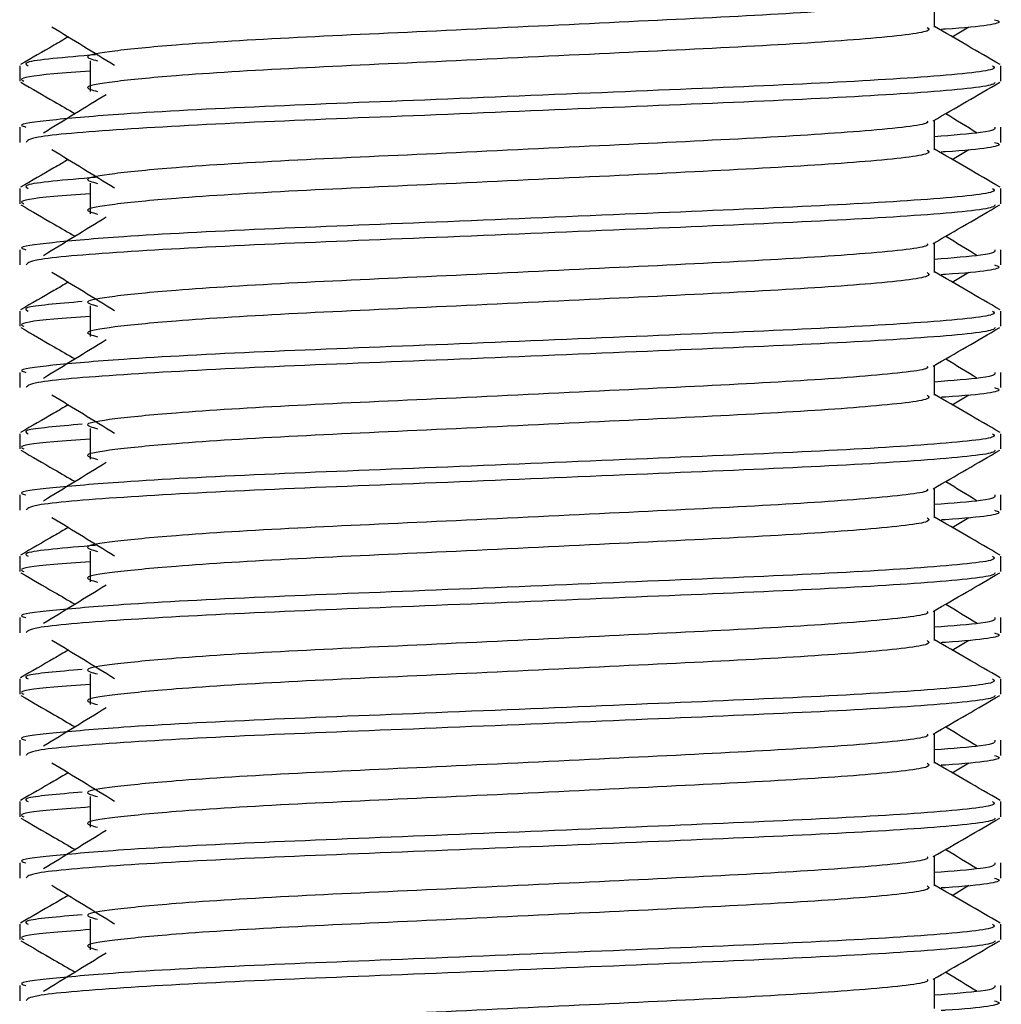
# Model space of a CAD drawing. Header units: millimetres. Extents: x 0 to 420, y 0 to 297.
# Tile 58 of 77: x 328.92 to 330.16, y 184.34 to 185.58. Entities that reach past the tile are written whole.
import ezdxf

# ---------------------------------------------------------------- set-up
doc = ezdxf.new("R2010")
doc.units = ezdxf.units.MM

msp = doc.modelspace()

# ---------------------------------------------------------------- linework, layer by layer
at = {"color": 7, "linetype": 'Continuous', "lineweight": 25}
for p, q in [((330.07251, 185.57133), (330.07251, 185.60897)), ((330.09477, 185.55925), (330.11543, 185.5719)), ((328.92114, 185.52292), (328.92114, 185.50367)), ((329.01002, 185.5293), (329.01002, 185.49071)), ((330.15606, 185.50367), (330.15606, 185.52292)), ((330.07251, 185.41697), (330.07251, 185.4546)), ((328.92114, 185.44576), (328.92114, 185.42652)), ((330.15606, 185.42652), (330.15606, 185.44576)), ((330.09477, 185.40488), (330.11543, 185.41754)), ((329.01002, 185.37494), (329.01002, 185.33635)), ((328.92114, 185.36856), (328.92114, 185.34931)), ((330.15606, 185.34931), (330.15606, 185.36856)), ((330.07251, 185.2626), (330.07251, 185.30024)), ((328.92114, 185.2914), (328.92114, 185.27215)), ((330.15606, 185.27215), (330.15606, 185.2914)), ((330.09477, 185.25052), (330.11543, 185.26317)), ((328.92114, 185.21419), (328.92114, 185.19494)), ((329.01002, 185.22057), (329.01002, 185.18198)), ((330.15606, 185.19494), (330.15606, 185.21419)), ((330.07251, 185.10824), (330.07251, 185.14587)), ((328.92114, 185.13703), (328.92114, 185.11779)), ((330.15606, 185.11779), (330.15606, 185.13703)), ((330.09477, 185.09615), (330.11543, 185.10881)), ((329.01002, 185.06621), (329.01002, 185.02762)), ((328.92114, 185.05983), (328.92114, 185.04058)), ((330.15606, 185.04058), (330.15606, 185.05983)), ((330.07251, 184.95387), (330.07251, 184.99151)), ((328.92114, 184.98267), (328.92114, 184.96342)), ((330.15606, 184.96342), (330.15606, 184.98267)), ((330.09477, 184.94179), (330.11543, 184.95444)), ((328.92114, 184.90546), (328.92114, 184.88621)), ((329.01002, 184.91185), (329.01002, 184.87325)), ((330.15606, 184.88621), (330.15606, 184.90546)), ((328.92114, 184.8283), (328.92114, 184.80906)), ((330.07251, 184.79951), (330.07251, 184.83714)), ((330.15606, 184.80906), (330.15606, 184.8283)), ((330.09477, 184.78742), (330.11543, 184.80008)), ((329.01002, 184.75748), (329.01002, 184.71889)), ((328.92114, 184.7511), (328.92114, 184.73185)), ((330.15606, 184.73185), (330.15606, 184.7511)), ((330.07251, 184.64514), (330.07251, 184.68278)), ((328.92114, 184.67394), (328.92114, 184.6547)), ((330.15606, 184.6547), (330.15606, 184.67394)), ((330.09477, 184.63306), (330.11543, 184.64571)), ((328.92114, 184.59673), (328.92114, 184.57748)), ((329.01002, 184.60312), (329.01002, 184.56452)), ((330.15606, 184.57748), (330.15606, 184.59673)), ((328.92114, 184.51957), (328.92114, 184.50033)), ((330.07251, 184.49078), (330.07251, 184.52842)), ((330.15606, 184.50033), (330.15606, 184.51957)), ((330.09477, 184.4787), (330.11543, 184.49135)), ((329.01002, 184.44875), (329.01002, 184.41016)), ((328.92114, 184.44237), (328.92114, 184.42312)), ((330.15606, 184.42312), (330.15606, 184.44237)), ((330.07251, 184.33642), (330.07251, 184.37405)), ((328.92114, 184.36521), (328.92114, 184.34597)), ((330.15606, 184.34597), (330.15606, 184.36521))]:
    msp.add_line(p, q, dxfattribs=at)
for points, knots in [([(330.06304, 185.60788), (330.06367, 185.60701), (330.06651, 185.60313), (329.99382, 185.59519), (329.85425, 185.5862), (329.66448, 185.57721), (329.45843, 185.56702), (329.26329, 185.55848), (329.11907, 185.54972), (329.03597, 185.54134), (328.99716, 185.53518), (329.01229, 185.53102), (329.01903, 185.52916)], [0, 0, 0, 0, 0.0351066, 0.1561349, 0.2739528, 0.3916527, 0.5126988, 0.6290926, 0.7484115, 0.8401345, 0.9287498, 1, 1, 1, 1]), ([(328.96177, 185.5719), (328.97493, 185.56384), (329.00125, 185.54773), (329.0275, 185.53161), (329.04063, 185.52356)], [0, 0, 0, 0, 0.5000113, 1, 1, 1, 1]), ([(330.15489, 185.52446), (330.14093, 185.53254), (330.11347, 185.54843), (330.08601, 185.56432), (330.07251, 185.57214)], [0, 0, 0, 0, 0.5083681, 1, 1, 1, 1]), ([(330.14805, 185.58088), (330.1503, 185.58016), (330.16177, 185.57647), (330.13391, 185.57201), (330.08267, 185.5687), (330.0809, 185.56859)], [0, 0, 0, 0, 0.1902956, 0.9720933, 1, 1, 1, 1]), ([(328.98243, 185.55925), (328.97635, 185.55573), (328.95631, 185.54413), (328.93627, 185.53254), (328.92231, 185.52446)], [0, 0, 0, 0, 0.3033381, 1, 1, 1, 1]), ([(330.06327, 185.57122), (330.06497, 185.56972), (330.07004, 185.56523), (329.99489, 185.55661), (329.85397, 185.5476), (329.66456, 185.53862), (329.45841, 185.52843), (329.26329, 185.51989), (329.11907, 185.51113), (329.03597, 185.50275), (328.99717, 185.49659), (329.01228, 185.49243), (329.01901, 185.49058)], [0, 0, 0, 0, 0.059132, 0.1771634, 0.2920638, 0.4068492, 0.5248979, 0.6384095, 0.7547738, 0.8442256, 0.9306466, 1, 1, 1, 1]), ([(329.01667, 185.53669), (328.97837, 185.53346), (328.92197, 185.52871), (328.92943, 185.52433), (328.93183, 185.52292)], [0, 0, 0, 0, 0.6789949, 1, 1, 1, 1]), ([(330.14537, 185.52292), (330.14729, 185.52144), (330.15308, 185.51697), (330.06626, 185.50837), (329.90332, 185.49936), (329.68429, 185.49038), (329.44581, 185.48019), (329.22039, 185.47165), (329.05281, 185.46289), (328.95897, 185.4545), (328.91607, 185.44946), (328.92644, 185.44646), (328.92886, 185.44576)], [0, 0, 0, 0, 0.0610772, 0.1845123, 0.3046768, 0.4247211, 0.5481742, 0.6668878, 0.7885815, 0.8821287, 0.9725098, 1, 1, 1, 1]), ([(329.01002, 185.51615), (328.9936, 185.51495), (328.94315, 185.51125), (328.91908, 185.50734), (328.92492, 185.50436), (328.92627, 185.50367)], [0, 0, 0, 0, 0.2705432, 0.831179, 1, 1, 1, 1]), ([(328.92261, 185.50212), (328.93657, 185.49404), (328.95934, 185.48086), (328.98211, 185.46768), (328.99092, 185.46258)], [0, 0, 0, 0, 0.6131696, 1, 1, 1, 1]), ([(330.14868, 185.50202), (330.14821, 185.50106), (330.14624, 185.49707), (330.06646, 185.48907), (329.90329, 185.48007), (329.68424, 185.47109), (329.44603, 185.4609), (329.21955, 185.45236), (329.04133, 185.44281), (328.93391, 185.4337), (328.93055, 185.42864), (328.92915, 185.42652)], [0, 0, 0, 0, 0.0399117, 0.1661575, 0.2890582, 0.4118359, 0.5381002, 0.6595169, 0.7839817, 0.9096926, 1, 1, 1, 1]), ([(330.07084, 185.45364), (330.08479, 185.46172), (330.11271, 185.47788), (330.14063, 185.49404), (330.15459, 185.50212)], [0, 0, 0, 0, 0.4999356, 1, 1, 1, 1]), ([(329.02997, 185.4865), (329.01681, 185.47845), (328.9905, 185.46233), (328.96424, 185.44622), (328.95111, 185.43816)], [0, 0, 0, 0, 0.49999, 1, 1, 1, 1]), ([(330.12609, 185.43816), (330.11297, 185.44622), (330.09971, 185.45436), (330.08642, 185.4625), (330.08629, 185.46258)], [0, 0, 0, 0, 0.9898318, 1, 1, 1, 1]), ([(330.06304, 185.45352), (330.06367, 185.45265), (330.06651, 185.44877), (329.99382, 185.44082), (329.85425, 185.43183), (329.66448, 185.42285), (329.45843, 185.41266), (329.26329, 185.40412), (329.11907, 185.39536), (329.03597, 185.38698), (328.99716, 185.38081), (329.01229, 185.37665), (329.01903, 185.3748)], [0, 0, 0, 0, 0.0351066, 0.1561349, 0.2739528, 0.3916527, 0.5126988, 0.6290926, 0.7484115, 0.8401345, 0.9287498, 1, 1, 1, 1]), ([(330.14834, 185.44576), (330.14869, 185.44346), (330.14927, 185.43956), (330.0948, 185.43531), (330.07251, 185.43358)], [0, 0, 0, 0, 0.5906829, 1, 1, 1, 1]), ([(330.14805, 185.42652), (330.1503, 185.4258), (330.16177, 185.4221), (330.13391, 185.41765), (330.08267, 185.41434), (330.0809, 185.41422)], [0, 0, 0, 0, 0.1902956, 0.9720933, 1, 1, 1, 1]), ([(328.96177, 185.41754), (328.97493, 185.40948), (329.00125, 185.39336), (329.0275, 185.37725), (329.04063, 185.36919)], [0, 0, 0, 0, 0.5000113, 1, 1, 1, 1]), ([(330.06327, 185.41685), (330.06497, 185.41535), (330.07004, 185.41087), (329.99489, 185.40225), (329.85397, 185.39324), (329.66456, 185.38426), (329.45841, 185.37407), (329.26329, 185.36553), (329.11907, 185.35677), (329.03597, 185.34839), (328.99717, 185.34222), (329.01228, 185.33807), (329.01901, 185.33622)], [0, 0, 0, 0, 0.059132, 0.1771634, 0.2920638, 0.4068492, 0.5248979, 0.6384095, 0.7547738, 0.8442256, 0.9306466, 1, 1, 1, 1]), ([(330.15489, 185.3701), (330.14093, 185.37817), (330.11347, 185.39406), (330.08601, 185.40996), (330.07251, 185.41777)], [0, 0, 0, 0, 0.5083681, 1, 1, 1, 1]), ([(328.98243, 185.40488), (328.97635, 185.40137), (328.95631, 185.38977), (328.93627, 185.37817), (328.92231, 185.3701)], [0, 0, 0, 0, 0.3033381, 1, 1, 1, 1]), ([(329.01667, 185.38233), (328.97837, 185.3791), (328.92197, 185.37435), (328.92943, 185.36996), (328.93183, 185.36856)], [0, 0, 0, 0, 0.6789949, 1, 1, 1, 1]), ([(330.14537, 185.36856), (330.14729, 185.36708), (330.15308, 185.36261), (330.06626, 185.35401), (329.90332, 185.345), (329.68429, 185.33602), (329.44581, 185.32583), (329.22039, 185.31729), (329.05281, 185.30853), (328.95897, 185.30014), (328.91607, 185.29509), (328.92644, 185.29209), (328.92886, 185.2914)], [0, 0, 0, 0, 0.0610772, 0.1845123, 0.3046768, 0.4247211, 0.5481742, 0.6668878, 0.7885815, 0.8821287, 0.9725098, 1, 1, 1, 1]), ([(329.01002, 185.36178), (328.9936, 185.36058), (328.94315, 185.35689), (328.91908, 185.35297), (328.92492, 185.35), (328.92627, 185.34931)], [0, 0, 0, 0, 0.2705432, 0.831179, 1, 1, 1, 1]), ([(328.92261, 185.34776), (328.93657, 185.33968), (328.95934, 185.3265), (328.98211, 185.31332), (328.99092, 185.30822)], [0, 0, 0, 0, 0.61316957, 1, 1, 1, 1]), ([(330.14868, 185.34765), (330.14821, 185.34669), (330.14624, 185.34271), (330.06646, 185.33471), (329.90329, 185.32571), (329.68424, 185.31672), (329.44603, 185.30653), (329.21955, 185.298), (329.04133, 185.28844), (328.93391, 185.27934), (328.93055, 185.27427), (328.92915, 185.27215)], [0, 0, 0, 0, 0.0399117, 0.1661575, 0.2890582, 0.4118359, 0.5381002, 0.6595169, 0.7839817, 0.9096926, 1, 1, 1, 1]), ([(330.07084, 185.29927), (330.08479, 185.30735), (330.11271, 185.32352), (330.14063, 185.33968), (330.15459, 185.34776)], [0, 0, 0, 0, 0.4999356, 1, 1, 1, 1]), ([(329.02997, 185.33214), (329.01681, 185.32408), (328.9905, 185.30797), (328.96424, 185.29186), (328.95111, 185.2838)], [0, 0, 0, 0, 0.49999, 1, 1, 1, 1]), ([(330.06304, 185.29915), (330.06367, 185.29828), (330.06651, 185.2944), (329.99382, 185.28646), (329.85425, 185.27747), (329.66448, 185.26848), (329.45843, 185.25829), (329.26329, 185.24975), (329.11907, 185.24099), (329.03597, 185.23261), (328.99716, 185.22645), (329.01229, 185.22229), (329.01903, 185.22043)], [0, 0, 0, 0, 0.0351066, 0.1561349, 0.2739528, 0.3916527, 0.5126988, 0.6290926, 0.7484115, 0.8401345, 0.9287498, 1, 1, 1, 1]), ([(330.12609, 185.2838), (330.11297, 185.29186), (330.09971, 185.29999), (330.08642, 185.30813), (330.08629, 185.30822)], [0, 0, 0, 0, 0.9898318, 1, 1, 1, 1]), ([(330.14834, 185.2914), (330.14869, 185.28909), (330.14927, 185.28519), (330.0948, 185.28095), (330.07251, 185.27921)], [0, 0, 0, 0, 0.5906829, 1, 1, 1, 1]), ([(328.96177, 185.26317), (328.97493, 185.25512), (329.00125, 185.239), (329.0275, 185.22288), (329.04063, 185.21483)], [0, 0, 0, 0, 0.5000113, 1, 1, 1, 1]), ([(330.06327, 185.26249), (330.06497, 185.26099), (330.07004, 185.2565), (329.99489, 185.24788), (329.85397, 185.23887), (329.66456, 185.22989), (329.45841, 185.2197), (329.26329, 185.21116), (329.11907, 185.2024), (329.03597, 185.19402), (328.99717, 185.18786), (329.01228, 185.1837), (329.01901, 185.18185)], [0, 0, 0, 0, 0.059132, 0.1771634, 0.2920638, 0.4068492, 0.5248979, 0.6384095, 0.7547738, 0.8442256, 0.9306466, 1, 1, 1, 1]), ([(330.15489, 185.21573), (330.14093, 185.22381), (330.11347, 185.2397), (330.08601, 185.25559), (330.07251, 185.26341)], [0, 0, 0, 0, 0.5083681, 1, 1, 1, 1]), ([(330.14805, 185.27215), (330.1503, 185.27143), (330.16177, 185.26774), (330.13391, 185.26328), (330.08267, 185.25997), (330.0809, 185.25986)], [0, 0, 0, 0, 0.1902956, 0.9720933, 1, 1, 1, 1]), ([(328.98243, 185.25052), (328.97635, 185.247), (328.95631, 185.2354), (328.93627, 185.22381), (328.92231, 185.21573)], [0, 0, 0, 0, 0.30333814, 1, 1, 1, 1]), ([(328.99996, 185.2261), (328.96972, 185.22351), (328.92172, 185.21939), (328.9291, 185.2156), (328.93183, 185.21419)], [0, 0, 0, 0, 0.6298517, 1, 1, 1, 1]), ([(330.14537, 185.21419), (330.14729, 185.21271), (330.15308, 185.20824), (330.06626, 185.19964), (329.90332, 185.19064), (329.68429, 185.18165), (329.44581, 185.17146), (329.22039, 185.16292), (329.05281, 185.15416), (328.95897, 185.14577), (328.91607, 185.14073), (328.92644, 185.13773), (328.92886, 185.13703)], [0, 0, 0, 0, 0.0610772, 0.1845123, 0.3046768, 0.4247211, 0.5481742, 0.6668878, 0.7885815, 0.8821287, 0.9725098, 1, 1, 1, 1]), ([(329.01002, 185.20742), (328.9936, 185.20622), (328.94315, 185.20252), (328.91908, 185.19861), (328.92492, 185.19563), (328.92627, 185.19494)], [0, 0, 0, 0, 0.2705432, 0.831179, 1, 1, 1, 1]), ([(328.92261, 185.19339), (328.93657, 185.18531), (328.95934, 185.17213), (328.98211, 185.15895), (328.99092, 185.15385)], [0, 0, 0, 0, 0.6131696, 1, 1, 1, 1]), ([(330.14868, 185.19329), (330.14821, 185.19233), (330.14624, 185.18834), (330.06646, 185.18034), (329.90329, 185.17134), (329.68424, 185.16236), (329.44603, 185.15217), (329.21955, 185.14363), (329.04133, 185.13408), (328.93391, 185.12497), (328.93055, 185.11991), (328.92915, 185.11779)], [0, 0, 0, 0, 0.03991172, 0.16615754, 0.28905819, 0.41183595, 0.53810024, 0.65951695, 0.7839817, 0.90969264, 1, 1, 1, 1]), ([(330.07084, 185.14491), (330.08479, 185.15299), (330.11271, 185.16915), (330.14063, 185.18531), (330.15459, 185.19339)], [0, 0, 0, 0, 0.4999356, 1, 1, 1, 1]), ([(329.02997, 185.17777), (329.01681, 185.16972), (328.9905, 185.1536), (328.96424, 185.13749), (328.95111, 185.12943)], [0, 0, 0, 0, 0.49999, 1, 1, 1, 1]), ([(330.12609, 185.12943), (330.11297, 185.13749), (330.09971, 185.14563), (330.08642, 185.15377), (330.08629, 185.15385)], [0, 0, 0, 0, 0.9898318, 1, 1, 1, 1]), ([(330.06304, 185.14479), (330.06367, 185.14392), (330.06651, 185.14004), (329.99382, 185.13209), (329.85425, 185.1231), (329.66448, 185.11412), (329.45843, 185.10393), (329.26329, 185.09539), (329.11907, 185.08663), (329.03597, 185.07825), (328.99716, 185.07208), (329.01229, 185.06792), (329.01903, 185.06607)], [0, 0, 0, 0, 0.0351066, 0.1561349, 0.2739528, 0.3916527, 0.5126988, 0.6290926, 0.7484115, 0.8401345, 0.9287498, 1, 1, 1, 1]), ([(330.14834, 185.13703), (330.14869, 185.13473), (330.14927, 185.13083), (330.0948, 185.12659), (330.07251, 185.12485)], [0, 0, 0, 0, 0.5906829, 1, 1, 1, 1]), ([(330.14805, 185.11779), (330.1503, 185.11707), (330.16177, 185.11337), (330.13391, 185.10892), (330.08267, 185.10561), (330.0809, 185.10549)], [0, 0, 0, 0, 0.1902956, 0.9720933, 1, 1, 1, 1]), ([(328.96177, 185.10881), (328.97493, 185.10075), (329.00125, 185.08464), (329.0275, 185.06852), (329.04063, 185.06046)], [0, 0, 0, 0, 0.5000113, 1, 1, 1, 1]), ([(330.06327, 185.10812), (330.06497, 185.10663), (330.07004, 185.10214), (329.99489, 185.09352), (329.85397, 185.08451), (329.66456, 185.07553), (329.45841, 185.06534), (329.26329, 185.0568), (329.11907, 185.04804), (329.03597, 185.03966), (328.99717, 185.03349), (329.01228, 185.02934), (329.01901, 185.02749)], [0, 0, 0, 0, 0.059132, 0.1771634, 0.2920638, 0.4068492, 0.5248979, 0.6384095, 0.7547738, 0.8442256, 0.9306466, 1, 1, 1, 1]), ([(330.15489, 185.06137), (330.14093, 185.06944), (330.11347, 185.08533), (330.08601, 185.10123), (330.07251, 185.10904)], [0, 0, 0, 0, 0.5083681, 1, 1, 1, 1]), ([(328.98243, 185.09615), (328.97635, 185.09264), (328.95631, 185.08104), (328.93627, 185.06944), (328.92231, 185.06137)], [0, 0, 0, 0, 0.3033381, 1, 1, 1, 1]), ([(328.99996, 185.07174), (328.96972, 185.06914), (328.92172, 185.06503), (328.9291, 185.06123), (328.93183, 185.05983)], [0, 0, 0, 0, 0.6298517, 1, 1, 1, 1]), ([(330.14537, 185.05983), (330.14729, 185.05835), (330.15308, 185.05388), (330.06626, 185.04528), (329.90332, 185.03627), (329.68429, 185.02729), (329.44581, 185.0171), (329.22039, 185.00856), (329.05281, 184.9998), (328.95897, 184.99141), (328.91607, 184.98636), (328.92644, 184.98336), (328.92886, 184.98267)], [0, 0, 0, 0, 0.0610772, 0.1845123, 0.3046768, 0.4247211, 0.5481742, 0.6668878, 0.7885815, 0.8821287, 0.9725098, 1, 1, 1, 1]), ([(329.01002, 185.05305), (328.9936, 185.05185), (328.94315, 185.04816), (328.91908, 185.04424), (328.92492, 185.04127), (328.92627, 185.04058)], [0, 0, 0, 0, 0.2705432, 0.831179, 1, 1, 1, 1]), ([(328.92261, 185.03903), (328.93657, 185.03095), (328.95934, 185.01777), (328.98211, 185.00459), (328.99092, 184.99949)], [0, 0, 0, 0, 0.6131696, 1, 1, 1, 1]), ([(330.14868, 185.03892), (330.14821, 185.03796), (330.14624, 185.03398), (330.06646, 185.02598), (329.90329, 185.01698), (329.68424, 185.00799), (329.44603, 184.9978), (329.21955, 184.98927), (329.04133, 184.97971), (328.93391, 184.97061), (328.93055, 184.96554), (328.92915, 184.96342)], [0, 0, 0, 0, 0.0399117, 0.1661575, 0.2890582, 0.4118359, 0.5381002, 0.6595169, 0.7839817, 0.9096926, 1, 1, 1, 1]), ([(330.07084, 184.99054), (330.08479, 184.99862), (330.11271, 185.01479), (330.14063, 185.03095), (330.15459, 185.03903)], [0, 0, 0, 0, 0.4999356, 1, 1, 1, 1]), ([(329.02997, 185.02341), (329.01681, 185.01535), (328.9905, 184.99924), (328.96424, 184.98313), (328.95111, 184.97507)], [0, 0, 0, 0, 0.49999, 1, 1, 1, 1]), ([(330.06304, 184.99042), (330.06367, 184.98955), (330.06651, 184.98567), (329.99382, 184.97773), (329.85425, 184.96874), (329.66448, 184.95975), (329.45843, 184.94956), (329.26329, 184.94103), (329.11907, 184.93226), (329.03597, 184.92388), (328.99716, 184.91772), (329.01229, 184.91356), (329.01903, 184.9117)], [0, 0, 0, 0, 0.0351066, 0.1561349, 0.2739528, 0.3916527, 0.5126988, 0.6290926, 0.7484115, 0.8401345, 0.9287498, 1, 1, 1, 1]), ([(330.12609, 184.97507), (330.11297, 184.98313), (330.09971, 184.99126), (330.08642, 184.9994), (330.08629, 184.99949)], [0, 0, 0, 0, 0.9898318, 1, 1, 1, 1]), ([(330.14834, 184.98267), (330.14869, 184.98036), (330.14927, 184.97646), (330.0948, 184.97222), (330.07251, 184.97048)], [0, 0, 0, 0, 0.5906829, 1, 1, 1, 1]), ([(328.96177, 184.95444), (328.97493, 184.94639), (329.00125, 184.93027), (329.0275, 184.91415), (329.04063, 184.9061)], [0, 0, 0, 0, 0.5000113, 1, 1, 1, 1]), ([(330.06327, 184.95376), (330.06497, 184.95226), (330.07004, 184.94777), (329.99489, 184.93915), (329.85397, 184.93014), (329.66456, 184.92116), (329.45841, 184.91097), (329.26329, 184.90243), (329.11907, 184.89367), (329.03597, 184.88529), (328.99717, 184.87913), (329.01228, 184.87497), (329.01901, 184.87312)], [0, 0, 0, 0, 0.059132, 0.1771634, 0.2920638, 0.4068492, 0.5248979, 0.6384095, 0.7547738, 0.8442256, 0.9306466, 1, 1, 1, 1]), ([(330.15489, 184.907), (330.14093, 184.91508), (330.11347, 184.93097), (330.08601, 184.94686), (330.07251, 184.95468)], [0, 0, 0, 0, 0.5083681, 1, 1, 1, 1]), ([(330.14805, 184.96342), (330.1503, 184.9627), (330.16177, 184.95901), (330.13391, 184.95455), (330.08267, 184.95124), (330.0809, 184.95113)], [0, 0, 0, 0, 0.1902956, 0.9720933, 1, 1, 1, 1]), ([(328.98243, 184.94179), (328.97635, 184.93827), (328.95631, 184.92667), (328.93627, 184.91508), (328.92231, 184.907)], [0, 0, 0, 0, 0.3033381, 1, 1, 1, 1]), ([(329.01667, 184.91923), (328.97837, 184.916), (328.92197, 184.91125), (328.92943, 184.90687), (328.93183, 184.90546)], [0, 0, 0, 0, 0.6789949, 1, 1, 1, 1]), ([(330.14537, 184.90546), (330.14729, 184.90398), (330.15308, 184.89952), (330.06626, 184.89091), (329.90332, 184.88191), (329.68429, 184.87292), (329.44581, 184.86273), (329.22039, 184.85419), (329.05281, 184.84544), (328.95897, 184.83705), (328.91607, 184.832), (328.92644, 184.829), (328.92886, 184.8283)], [0, 0, 0, 0, 0.0610772, 0.18451233, 0.30467677, 0.42472105, 0.54817425, 0.66688778, 0.78858149, 0.88212869, 0.97250981, 1, 1, 1, 1]), ([(329.01002, 184.89869), (328.9936, 184.89749), (328.94315, 184.89379), (328.91908, 184.88988), (328.92492, 184.8869), (328.92627, 184.88621)], [0, 0, 0, 0, 0.2705432, 0.831179, 1, 1, 1, 1]), ([(328.92261, 184.88466), (328.93657, 184.87658), (328.95934, 184.8634), (328.98211, 184.85022), (328.99092, 184.84512)], [0, 0, 0, 0, 0.6131696, 1, 1, 1, 1]), ([(330.14868, 184.88456), (330.14821, 184.8836), (330.14624, 184.87961), (330.06646, 184.87161), (329.90329, 184.86261), (329.68424, 184.85363), (329.44603, 184.84344), (329.21955, 184.8349), (329.04133, 184.82535), (328.93391, 184.81624), (328.93055, 184.81118), (328.92915, 184.80906)], [0, 0, 0, 0, 0.0399117, 0.1661575, 0.2890582, 0.4118359, 0.5381002, 0.6595169, 0.7839817, 0.9096926, 1, 1, 1, 1]), ([(330.07084, 184.83618), (330.08479, 184.84426), (330.11271, 184.86042), (330.14063, 184.87658), (330.15459, 184.88466)], [0, 0, 0, 0, 0.4999356, 1, 1, 1, 1]), ([(329.02997, 184.86904), (329.01681, 184.86099), (328.9905, 184.84487), (328.96424, 184.82876), (328.95111, 184.8207)], [0, 0, 0, 0, 0.49999, 1, 1, 1, 1]), ([(330.12609, 184.8207), (330.11297, 184.82876), (330.09971, 184.8369), (330.08642, 184.84504), (330.08629, 184.84512)], [0, 0, 0, 0, 0.9898318, 1, 1, 1, 1]), ([(330.06304, 184.83606), (330.06367, 184.83519), (330.06651, 184.83131), (329.99382, 184.82336), (329.85425, 184.81438), (329.66448, 184.80539), (329.45843, 184.7952), (329.26329, 184.78666), (329.11907, 184.7779), (329.03597, 184.76952), (328.99716, 184.76335), (329.01229, 184.75919), (329.01903, 184.75734)], [0, 0, 0, 0, 0.0351066, 0.1561349, 0.2739528, 0.3916527, 0.5126988, 0.6290926, 0.7484115, 0.8401345, 0.9287498, 1, 1, 1, 1]), ([(330.14834, 184.8283), (330.14869, 184.826), (330.14927, 184.8221), (330.0948, 184.81786), (330.07251, 184.81612)], [0, 0, 0, 0, 0.5906829, 1, 1, 1, 1]), ([(330.14805, 184.80906), (330.1503, 184.80834), (330.16177, 184.80464), (330.13391, 184.80019), (330.08267, 184.79688), (330.0809, 184.79676)], [0, 0, 0, 0, 0.1902956, 0.9720933, 1, 1, 1, 1]), ([(328.96177, 184.80008), (328.97493, 184.79202), (329.00125, 184.77591), (329.0275, 184.75979), (329.04063, 184.75173)], [0, 0, 0, 0, 0.5000113, 1, 1, 1, 1]), ([(330.06327, 184.79939), (330.06497, 184.7979), (330.07004, 184.79341), (329.99489, 184.78479), (329.85397, 184.77578), (329.66456, 184.7668), (329.45841, 184.75661), (329.26329, 184.74807), (329.11907, 184.73931), (329.03597, 184.73093), (328.99717, 184.72477), (329.01228, 184.72061), (329.01901, 184.71876)], [0, 0, 0, 0, 0.059132, 0.1771634, 0.2920638, 0.4068492, 0.5248979, 0.6384095, 0.7547738, 0.8442256, 0.9306466, 1, 1, 1, 1]), ([(330.15489, 184.75264), (330.14093, 184.76071), (330.11347, 184.7766), (330.08601, 184.7925), (330.07251, 184.80031)], [0, 0, 0, 0, 0.5083681, 1, 1, 1, 1]), ([(328.98243, 184.78742), (328.97635, 184.78391), (328.95631, 184.77231), (328.93627, 184.76071), (328.92231, 184.75264)], [0, 0, 0, 0, 0.3033381, 1, 1, 1, 1]), ([(328.99996, 184.76301), (328.96972, 184.76041), (328.92172, 184.7563), (328.9291, 184.7525), (328.93183, 184.7511)], [0, 0, 0, 0, 0.6298517, 1, 1, 1, 1]), ([(330.14537, 184.7511), (330.14729, 184.74962), (330.15308, 184.74515), (330.06626, 184.73655), (329.90332, 184.72754), (329.68429, 184.71856), (329.44581, 184.70837), (329.22039, 184.69983), (329.05281, 184.69107), (328.95897, 184.68268), (328.91607, 184.67763), (328.92644, 184.67463), (328.92886, 184.67394)], [0, 0, 0, 0, 0.0610772, 0.1845123, 0.3046768, 0.4247211, 0.5481742, 0.6668878, 0.7885815, 0.8821287, 0.9725098, 1, 1, 1, 1]), ([(329.01002, 184.74432), (328.9936, 184.74312), (328.94315, 184.73943), (328.91908, 184.73552), (328.92492, 184.73254), (328.92627, 184.73185)], [0, 0, 0, 0, 0.2705432, 0.831179, 1, 1, 1, 1]), ([(328.92261, 184.7303), (328.93657, 184.72222), (328.95934, 184.70904), (328.98211, 184.69586), (328.99092, 184.69076)], [0, 0, 0, 0, 0.6131696, 1, 1, 1, 1]), ([(330.14868, 184.73019), (330.14821, 184.72923), (330.14624, 184.72525), (330.06646, 184.71725), (329.90329, 184.70825), (329.68424, 184.69926), (329.44603, 184.68907), (329.21955, 184.68054), (329.04133, 184.67098), (328.93391, 184.66188), (328.93055, 184.65681), (328.92915, 184.6547)], [0, 0, 0, 0, 0.0399117, 0.1661575, 0.2890582, 0.4118359, 0.5381002, 0.6595169, 0.7839817, 0.9096926, 1, 1, 1, 1]), ([(330.07084, 184.68181), (330.08479, 184.68989), (330.11271, 184.70606), (330.14063, 184.72222), (330.15459, 184.7303)], [0, 0, 0, 0, 0.4999356, 1, 1, 1, 1]), ([(329.02997, 184.71468), (329.01681, 184.70662), (328.9905, 184.69051), (328.96424, 184.6744), (328.95111, 184.66634)], [0, 0, 0, 0, 0.49999, 1, 1, 1, 1]), ([(330.06304, 184.68169), (330.06367, 184.68082), (330.06651, 184.67694), (329.99382, 184.669), (329.85425, 184.66001), (329.66448, 184.65102), (329.45843, 184.64083), (329.26329, 184.6323), (329.11907, 184.62353), (329.03597, 184.61515), (328.99716, 184.60899), (329.01229, 184.60483), (329.01903, 184.60297)], [0, 0, 0, 0, 0.0351066, 0.1561349, 0.2739528, 0.3916527, 0.5126988, 0.6290926, 0.7484115, 0.8401345, 0.9287498, 1, 1, 1, 1]), ([(330.12609, 184.66634), (330.11297, 184.6744), (330.09971, 184.68254), (330.08642, 184.69067), (330.08629, 184.69076)], [0, 0, 0, 0, 0.9898318, 1, 1, 1, 1]), ([(330.14834, 184.67394), (330.14869, 184.67163), (330.14927, 184.66773), (330.0948, 184.66349), (330.07251, 184.66175)], [0, 0, 0, 0, 0.5906829, 1, 1, 1, 1]), ([(330.14805, 184.6547), (330.1503, 184.65397), (330.16177, 184.65028), (330.13391, 184.64582), (330.08267, 184.64251), (330.0809, 184.6424)], [0, 0, 0, 0, 0.1902956, 0.9720933, 1, 1, 1, 1]), ([(328.96177, 184.64571), (328.97493, 184.63766), (329.00125, 184.62154), (329.0275, 184.60542), (329.04063, 184.59737)], [0, 0, 0, 0, 0.5000113, 1, 1, 1, 1]), ([(330.06327, 184.64503), (330.06497, 184.64353), (330.07004, 184.63905), (329.99489, 184.63042), (329.85397, 184.62142), (329.66456, 184.61243), (329.45841, 184.60224), (329.26329, 184.5937), (329.11907, 184.58494), (329.03597, 184.57656), (328.99717, 184.5704), (329.01228, 184.56624), (329.01901, 184.56439)], [0, 0, 0, 0, 0.05913196, 0.17716337, 0.29206379, 0.4068492, 0.5248979, 0.63840949, 0.75477382, 0.84422556, 0.93064656, 1, 1, 1, 1]), ([(330.15489, 184.59827), (330.14093, 184.60635), (330.11347, 184.62224), (330.08601, 184.63813), (330.07251, 184.64595)], [0, 0, 0, 0, 0.5083681, 1, 1, 1, 1]), ([(328.98243, 184.63306), (328.97635, 184.62954), (328.95631, 184.61794), (328.93627, 184.60635), (328.92231, 184.59827)], [0, 0, 0, 0, 0.3033381, 1, 1, 1, 1]), ([(328.99996, 184.60864), (328.96972, 184.60605), (328.92172, 184.60193), (328.9291, 184.59814), (328.93183, 184.59673)], [0, 0, 0, 0, 0.6298517, 1, 1, 1, 1]), ([(330.14537, 184.59673), (330.14729, 184.59525), (330.15308, 184.59079), (330.06626, 184.58218), (329.90332, 184.57318), (329.68429, 184.56419), (329.44581, 184.554), (329.22039, 184.54546), (329.05281, 184.53671), (328.95897, 184.52832), (328.91607, 184.52327), (328.92644, 184.52027), (328.92886, 184.51957)], [0, 0, 0, 0, 0.0610772, 0.1845123, 0.3046768, 0.4247211, 0.5481742, 0.6668878, 0.7885815, 0.8821287, 0.9725098, 1, 1, 1, 1]), ([(329.01002, 184.58996), (328.9936, 184.58876), (328.94315, 184.58507), (328.91908, 184.58115), (328.92492, 184.57817), (328.92627, 184.57748)], [0, 0, 0, 0, 0.2705432, 0.831179, 1, 1, 1, 1]), ([(328.92261, 184.57593), (328.93657, 184.56785), (328.95934, 184.55467), (328.98211, 184.54149), (328.99092, 184.53639)], [0, 0, 0, 0, 0.6131696, 1, 1, 1, 1]), ([(330.14868, 184.57583), (330.14821, 184.57487), (330.14624, 184.57088), (330.06646, 184.56288), (329.90329, 184.55388), (329.68424, 184.5449), (329.44603, 184.53471), (329.21955, 184.52617), (329.04133, 184.51662), (328.93391, 184.50751), (328.93055, 184.50245), (328.92915, 184.50033)], [0, 0, 0, 0, 0.0399117, 0.1661575, 0.2890582, 0.4118359, 0.5381002, 0.6595169, 0.7839817, 0.9096926, 1, 1, 1, 1]), ([(330.07084, 184.52745), (330.08479, 184.53553), (330.11271, 184.55169), (330.14063, 184.56785), (330.15459, 184.57593)], [0, 0, 0, 0, 0.4999356, 1, 1, 1, 1]), ([(329.02997, 184.56031), (329.01681, 184.55226), (328.9905, 184.53614), (328.96424, 184.52003), (328.95111, 184.51197)], [0, 0, 0, 0, 0.49998997, 1, 1, 1, 1]), ([(330.12609, 184.51197), (330.11297, 184.52003), (330.09971, 184.52817), (330.08642, 184.53631), (330.08629, 184.53639)], [0, 0, 0, 0, 0.9898318, 1, 1, 1, 1]), ([(330.06304, 184.52733), (330.06367, 184.52646), (330.06651, 184.52258), (329.99382, 184.51463), (329.85425, 184.50565), (329.66448, 184.49666), (329.45843, 184.48647), (329.26329, 184.47793), (329.11907, 184.46917), (329.03597, 184.46079), (328.99716, 184.45462), (329.01229, 184.45046), (329.01903, 184.44861)], [0, 0, 0, 0, 0.0351066, 0.1561349, 0.2739528, 0.3916527, 0.5126988, 0.6290926, 0.7484115, 0.8401345, 0.9287498, 1, 1, 1, 1]), ([(330.14834, 184.51957), (330.14869, 184.51727), (330.14927, 184.51337), (330.0948, 184.50913), (330.07251, 184.50739)], [0, 0, 0, 0, 0.5906829, 1, 1, 1, 1]), ([(330.14805, 184.50033), (330.1503, 184.49961), (330.16177, 184.49592), (330.13391, 184.49146), (330.08267, 184.48815), (330.0809, 184.48803)], [0, 0, 0, 0, 0.1902956, 0.9720933, 1, 1, 1, 1]), ([(328.96177, 184.49135), (328.97493, 184.48329), (329.00125, 184.46718), (329.0275, 184.45106), (329.04063, 184.443)], [0, 0, 0, 0, 0.5000113, 1, 1, 1, 1]), ([(330.06327, 184.49066), (330.06497, 184.48917), (330.07004, 184.48468), (329.99489, 184.47606), (329.85397, 184.46705), (329.66456, 184.45807), (329.45841, 184.44788), (329.26329, 184.43934), (329.11907, 184.43058), (329.03597, 184.4222), (328.99717, 184.41604), (329.01228, 184.41188), (329.01901, 184.41003)], [0, 0, 0, 0, 0.059132, 0.1771634, 0.2920638, 0.4068492, 0.5248979, 0.6384095, 0.7547738, 0.8442256, 0.9306466, 1, 1, 1, 1]), ([(330.15489, 184.44391), (330.14093, 184.45198), (330.11347, 184.46787), (330.08601, 184.48377), (330.07251, 184.49158)], [0, 0, 0, 0, 0.5083681, 1, 1, 1, 1]), ([(328.98243, 184.4787), (328.97635, 184.47518), (328.95631, 184.46358), (328.93627, 184.45198), (328.92231, 184.44391)], [0, 0, 0, 0, 0.3033381, 1, 1, 1, 1]), ([(328.99996, 184.45428), (328.96972, 184.45168), (328.92172, 184.44757), (328.9291, 184.44377), (328.93183, 184.44237)], [0, 0, 0, 0, 0.6298517, 1, 1, 1, 1]), ([(330.14537, 184.44237), (330.14729, 184.44089), (330.15308, 184.43642), (330.06626, 184.42782), (329.90332, 184.41881), (329.68429, 184.40983), (329.44581, 184.39964), (329.22039, 184.3911), (329.05281, 184.38234), (328.95897, 184.37395), (328.91607, 184.3689), (328.92644, 184.36591), (328.92886, 184.36521)], [0, 0, 0, 0, 0.0610772, 0.1845123, 0.3046768, 0.4247211, 0.5481742, 0.6668878, 0.7885815, 0.8821287, 0.9725098, 1, 1, 1, 1]), ([(329.01002, 184.43559), (328.9936, 184.43439), (328.94315, 184.4307), (328.91908, 184.42679), (328.92492, 184.42381), (328.92627, 184.42312)], [0, 0, 0, 0, 0.2705432, 0.831179, 1, 1, 1, 1]), ([(328.92261, 184.42157), (328.93657, 184.41349), (328.95934, 184.40031), (328.98211, 184.38713), (328.99092, 184.38203)], [0, 0, 0, 0, 0.6131696, 1, 1, 1, 1]), ([(330.14868, 184.42146), (330.14821, 184.4205), (330.14624, 184.41652), (330.06646, 184.40852), (329.90329, 184.39952), (329.68424, 184.39053), (329.44603, 184.38034), (329.21955, 184.37181), (329.04133, 184.36225), (328.93391, 184.35315), (328.93055, 184.34808), (328.92915, 184.34597)], [0, 0, 0, 0, 0.0399117, 0.1661575, 0.2890582, 0.4118359, 0.5381002, 0.6595169, 0.7839817, 0.9096926, 1, 1, 1, 1]), ([(330.07084, 184.37308), (330.08479, 184.38116), (330.11271, 184.39733), (330.14063, 184.41349), (330.15459, 184.42157)], [0, 0, 0, 0, 0.4999356, 1, 1, 1, 1]), ([(329.02997, 184.40595), (329.01681, 184.39789), (328.9905, 184.38178), (328.96424, 184.36567), (328.95111, 184.35761)], [0, 0, 0, 0, 0.49999, 1, 1, 1, 1]), ([(330.12609, 184.35761), (330.11297, 184.36567), (330.09971, 184.37381), (330.08642, 184.38195), (330.08629, 184.38203)], [0, 0, 0, 0, 0.9898318, 1, 1, 1, 1]), ([(330.06304, 184.37296), (330.06367, 184.37209), (330.06651, 184.36821), (329.99382, 184.36027), (329.85425, 184.35128), (329.66448, 184.34229), (329.45843, 184.3321), (329.26329, 184.32357), (329.11907, 184.3148), (329.03597, 184.30643), (328.99716, 184.30026), (329.01229, 184.2961), (329.01903, 184.29424)], [0, 0, 0, 0, 0.0351066, 0.1561349, 0.2739528, 0.3916527, 0.5126988, 0.6290926, 0.7484115, 0.8401345, 0.9287498, 1, 1, 1, 1]), ([(330.14834, 184.36521), (330.14869, 184.3629), (330.14927, 184.359), (330.0948, 184.35476), (330.07251, 184.35303)], [0, 0, 0, 0, 0.5906829, 1, 1, 1, 1]), ([(330.14805, 184.34597), (330.1503, 184.34524), (330.16177, 184.34155), (330.13391, 184.33709), (330.08267, 184.33378), (330.0809, 184.33367)], [0, 0, 0, 0, 0.1902956, 0.9720933, 1, 1, 1, 1])]:
    msp.add_open_spline(points, degree=3, knots=knots, dxfattribs=at)

doc.saveas('drawing.dxf')
